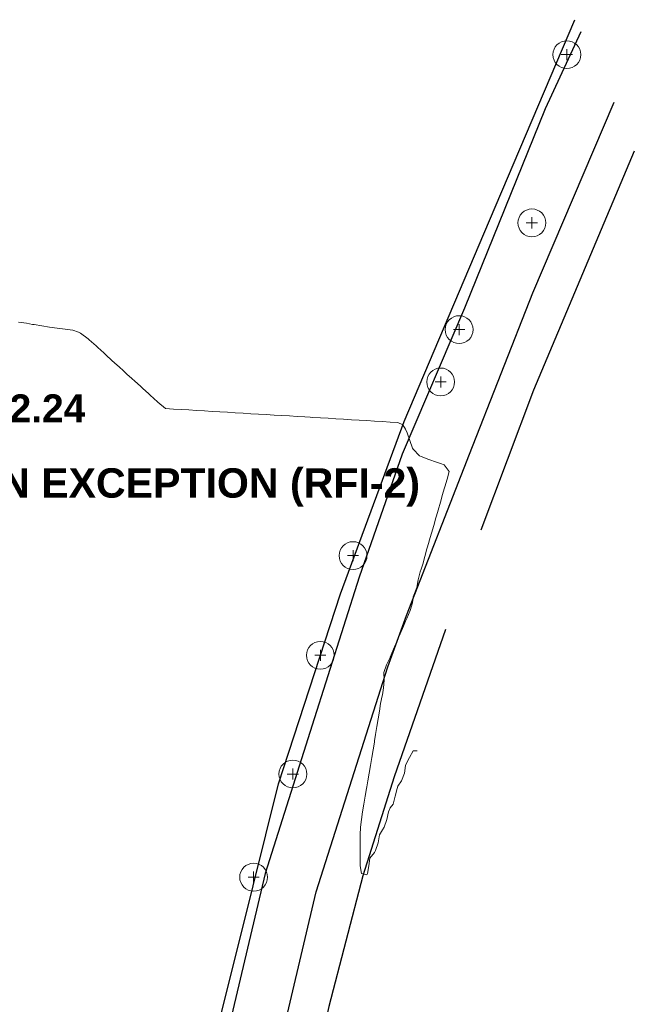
# Model space of a CAD drawing. Header units: metres. Extents: x -6552 to -6384, y 5654608 to 5654799.
# Tile 67 of 68: x -6404 to -6384, y 5654717 to 5654749. Entities that reach past the tile are written whole.
import ezdxf
from ezdxf.enums import TextEntityAlignment as Align

# ---------------------------------------------------------------- set-up
doc = ezdxf.new("R2010")
doc.units = ezdxf.units.M
doc.header["$LTSCALE"] = 0.5
for name, color, linetype, lineweight in [('L-ANNO-TEXT', 2, 'Continuous', 18), ('L-GRAD-SPOT', 5, 'Continuous', 18), ('V-ROAD-CURB', 7, 'Continuous', 25), ('V-ROAD-SW', 8, 'Continuous', 25), ('V-TOPO-MINR', 32, 'Continuous', 13), ('V-VEG-TREE', 94, 'Continuous', 18)]:
    doc.layers.add(name, color=color, linetype=linetype, lineweight=lineweight)
doc.styles.add('BR-TITLE', font='arialbd.ttf')

# ---------------------------------------------------------------- blocks, each defined once
blk = doc.blocks.new('VEG-TREE-DECID')
at = {"color": 0, "lineweight": -2}
for p, q in [((-0.6, 0), (0.6, 0)), ((0, -0.6), (0, 0.6))]:
    blk.add_line(p, q, dxfattribs=at)
blk.add_circle((0, 0), 1.5, dxfattribs=at)

msp = doc.modelspace()

# ---------------------------------------------------------------- linework, layer by layer
at = {"layer": 'V-ROAD-CURB'}
for points in [[(-6398.302, 5654629.037), (-6400.011, 5654635.971), (-6401.156, 5654641.68), (-6402.404, 5654649.2), (-6402.753, 5654652.036), (-6403.045, 5654655.399), (-6403.327, 5654662.047), (-6403.399, 5654668.169), (-6403.461, 5654674.278), (-6403.15, 5654681.461), (-6402.751, 5654686.567), (-6402.35, 5654691.673), (-6401.448, 5654698.223), (-6400.215, 5654705.051), (-6397.941, 5654714.638), (-6396.709, 5654719.579), (-6395.485, 5654724.522), (-6393.48, 5654730.67), (-6391.422, 5654736.238), (-6388.664, 5654742.729), (-6385.906, 5654749.221)], [(-6396.506, 5654631.102), (-6397.445, 5654635.576), (-6398.601, 5654642.088), (-6399.712, 5654647.374), (-6400.198, 5654650.802), (-6400.522, 5654654.629), (-6400.963, 5654662.228), (-6401.297, 5654670.377), (-6401.068, 5654676.596), (-6400.845, 5654682.813), (-6400.506, 5654687.105), (-6399.552, 5654694.201), (-6398.305, 5654701.112), (-6397.057, 5654708.013), (-6395.549, 5654715.597), (-6394.268, 5654721.039), (-6391.947, 5654728.312), (-6391.347, 5654729.968), (-6389.313, 5654735.184), (-6387.267, 5654740.396), (-6384.635, 5654746.553)]]:
    msp.add_lwpolyline(points, dxfattribs=at)
at = {"layer": 'V-ROAD-SW'}
for points in [[(-6385.708, 5654748.829), (-6386.86, 5654746.345), (-6389.473, 5654739.898), (-6391.49, 5654735.185), (-6392.875, 5654731.201), (-6394.393, 5654726.425), (-6395.911, 5654721.629), (-6397.764, 5654713.795), (-6399.376, 5654706.57), (-6400.46, 5654700.069), (-6401.548, 5654693.562), (-6402.148, 5654689.404), (-6402.712, 5654681.314), (-6402.949, 5654674.388), (-6402.956, 5654668.833), (-6402.966, 5654663.283), (-6402.842, 5654658.921), (-6402.543, 5654655.815), (-6401.599, 5654648.832), (-6400.648, 5654641.845), (-6399.219, 5654634.559), (-6397.94, 5654629.42)], [(-6383.986, 5654744.968), (-6387.243, 5654737.253), (-6388.941, 5654732.722)], [(-6390.084, 5654729.512), (-6391.745, 5654724.758), (-6392.754, 5654721.558), (-6393.85, 5654717.329), (-6394.873, 5654712.712)]]:
    msp.add_lwpolyline(points, dxfattribs=at)
at = {"layer": 'V-TOPO-MINR'}
msp.add_lwpolyline([(-6391, 5654725.595), (-6391.125, 5654725.595), (-6391.25, 5654725.375), (-6391.375, 5654725.128), (-6391.376, 5654725.125), (-6391.411, 5654724.875), (-6391.509, 5654724.625), (-6391.625, 5654724.447), (-6391.647, 5654724.375), (-6391.709, 5654724.125), (-6391.778, 5654723.875), (-6391.875, 5654723.747), (-6391.925, 5654723.625), (-6391.977, 5654723.375), (-6392.07, 5654723.125), (-6392.125, 5654723.036), (-6392.217, 5654722.875), (-6392.26, 5654722.625), (-6392.342, 5654722.375), (-6392.375, 5654722.313), (-6392.527, 5654722.125), (-6392.564, 5654721.875), (-6392.604, 5654721.625), (-6392.625, 5654721.584), (-6392.803, 5654721.625), (-6392.839, 5654721.875), (-6392.843, 5654722.125), (-6392.843, 5654722.375), (-6392.843, 5654722.625), (-6392.843, 5654722.875), (-6392.836, 5654723.125), (-6392.799, 5654723.375), (-6392.761, 5654723.625), (-6392.719, 5654723.875), (-6392.677, 5654724.125), (-6392.634, 5654724.375), (-6392.625, 5654724.431), (-6392.593, 5654724.625), (-6392.55, 5654724.875), (-6392.509, 5654725.125), (-6392.466, 5654725.375), (-6392.425, 5654725.625), (-6392.382, 5654725.875), (-6392.375, 5654725.919), (-6392.341, 5654726.125), (-6392.298, 5654726.375), (-6392.256, 5654726.625), (-6392.214, 5654726.875), (-6392.181, 5654727.125), (-6392.134, 5654727.375), (-6392.125, 5654727.405), (-6392.085, 5654727.625), (-6392.065, 5654727.875), (-6392.078, 5654728.125), (-6391.987, 5654728.375), (-6391.875, 5654728.615), (-6391.871, 5654728.625), (-6391.769, 5654728.875), (-6391.657, 5654729.125), (-6391.625, 5654729.198), (-6391.552, 5654729.375), (-6391.446, 5654729.625), (-6391.375, 5654729.782), (-6391.336, 5654729.875), (-6391.222, 5654730.125), (-6391.156, 5654730.375), (-6391.125, 5654730.565), (-6391.108, 5654730.625), (-6391.013, 5654730.875), (-6390.964, 5654731.125), (-6390.9, 5654731.375), (-6390.875, 5654731.46), (-6390.817, 5654731.625), (-6390.755, 5654731.875), (-6390.683, 5654732.125), (-6390.625, 5654732.324), (-6390.609, 5654732.375), (-6390.538, 5654732.625), (-6390.466, 5654732.875), (-6390.393, 5654733.125), (-6390.375, 5654733.189), (-6390.322, 5654733.375), (-6390.25, 5654733.625), (-6390.178, 5654733.875), (-6390.125, 5654734.057), (-6390.105, 5654734.125), (-6390.033, 5654734.375), (-6389.965, 5654734.625), (-6390.125, 5654734.831), (-6390.247, 5654734.875), (-6390.375, 5654734.921), (-6390.625, 5654735.013), (-6390.875, 5654735.105), (-6390.93, 5654735.125), (-6391.125, 5654735.341), (-6391.155, 5654735.375), (-6391.234, 5654735.625), (-6391.328, 5654735.875), (-6391.375, 5654735.992), (-6391.466, 5654736.125), (-6391.625, 5654736.208), (-6391.875, 5654736.219), (-6392.125, 5654736.233), (-6392.375, 5654736.25), (-6392.625, 5654736.264), (-6392.875, 5654736.278), (-6393.125, 5654736.295), (-6393.375, 5654736.307), (-6393.625, 5654736.324), (-6393.875, 5654736.341), (-6394.125, 5654736.352), (-6394.375, 5654736.369), (-6394.458, 5654736.375), (-6394.625, 5654736.386), (-6394.875, 5654736.398), (-6395.125, 5654736.415), (-6395.375, 5654736.431), (-6395.625, 5654736.443), (-6395.875, 5654736.46), (-6396.125, 5654736.472), (-6396.375, 5654736.489), (-6396.625, 5654736.506), (-6396.875, 5654736.517), (-6397.125, 5654736.534), (-6397.375, 5654736.551), (-6397.625, 5654736.562), (-6397.875, 5654736.58), (-6398.125, 5654736.597), (-6398.375, 5654736.608), (-6398.625, 5654736.625), (-6398.626, 5654736.625), (-6398.875, 5654736.636), (-6399.125, 5654736.653), (-6399.375, 5654736.863), (-6399.389, 5654736.875), (-6399.625, 5654737.088), (-6399.665, 5654737.125), (-6399.875, 5654737.318), (-6399.939, 5654737.375), (-6400.125, 5654737.543), (-6400.216, 5654737.625), (-6400.375, 5654737.768), (-6400.491, 5654737.875), (-6400.625, 5654737.998), (-6400.766, 5654738.125), (-6400.875, 5654738.223), (-6401.043, 5654738.375), (-6401.125, 5654738.45), (-6401.316, 5654738.625), (-6401.375, 5654738.678), (-6401.593, 5654738.875), (-6401.625, 5654738.904), (-6401.875, 5654739.09), (-6401.936, 5654739.125), (-6402.125, 5654739.19), (-6402.375, 5654739.221), (-6402.625, 5654739.252), (-6402.875, 5654739.287), (-6403.125, 5654739.325), (-6403.375, 5654739.366), (-6403.428, 5654739.375), (-6403.625, 5654739.409), (-6403.875, 5654739.45)], dxfattribs=at)

# ---------------------------------------------------------------- block references
at = {"layer": 'V-VEG-TREE', "xscale": 0.3, "yscale": 0.3}
for p in [(-6386.165, 5654748.091), (-6387.295, 5654742.656), (-6389.644, 5654739.206), (-6390.241, 5654737.515), (-6393.071, 5654731.903), (-6394.128, 5654728.68), (-6395.016, 5654724.845), (-6396.283, 5654721.511)]:
    msp.add_blockref('VEG-TREE-DECID', p, dxfattribs=at)

# ---------------------------------------------------------------- texts
at = {"layer": 'L-ANNO-TEXT', "style": 'BR-TITLE'}
msp.add_text('E3: MAX 6.9% - DESIGN EXCEPTION (RFI-2)', height=0.95, dxfattribs=at).set_placement((-6418.557, 5654734.25), align=Align.MIDDLE_LEFT)
at = {"layer": 'L-GRAD-SPOT', "style": 'BR-TITLE'}
msp.add_text('1082.24', height=0.9, dxfattribs=at).set_placement((-6406.264, 5654736.663), align=Align.MIDDLE_LEFT)

doc.saveas('drawing.dxf')
